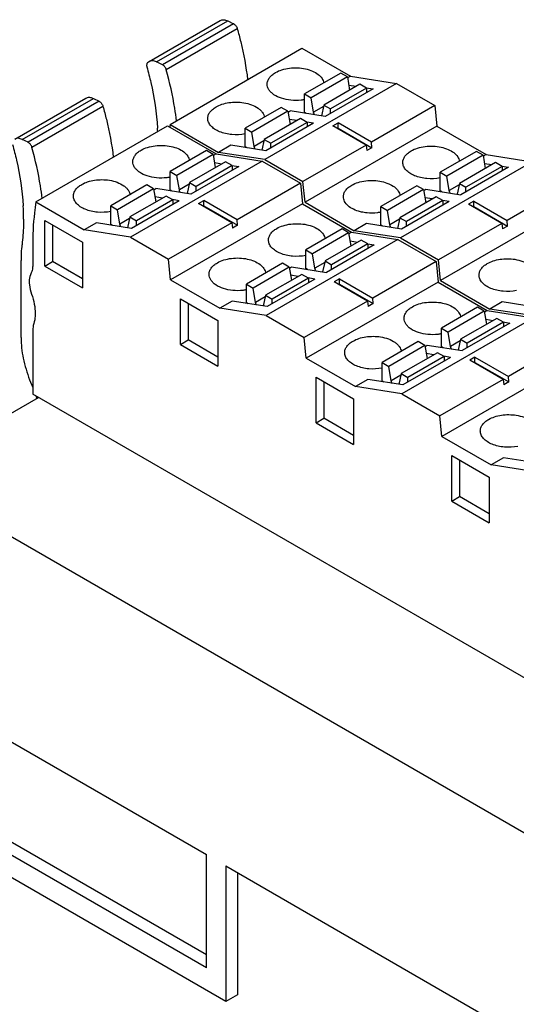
# Model space of a CAD drawing. Header units: inches. Extents: x 0 to 22, y 0 to 17.
# Tile 5 of 27: x 1.2 to 2.3, y 13.4 to 15.5. Entities that reach past the tile are written whole.
import ezdxf

# ---------------------------------------------------------------- set-up
doc = ezdxf.new("R2010")
doc.units = ezdxf.units.IN
doc.header["$LTSCALE"] = 1.21
doc.header["$MEASUREMENT"] = 0
doc.layers.get('0').update_dxf_attribs({"linetype": 'CONTINUOUS'})

msp = doc.modelspace()

# ---------------------------------------------------------------- linework, layer by layer
at = {"color": 7, "linetype": 'CONTINUOUS'}
for p, q in [((1.5147, 15.4011), (1.6679, 15.4895)), ((1.5307, 15.4003), (1.6838, 15.4887)), ((1.6962, 15.4826), (1.543, 15.3942)), ((1.7045, 15.4716), (1.5514, 15.3832)), ((1.6838, 15.4887), (1.6962, 15.4826)), ((1.5598, 15.2656), (1.8438, 15.4296)), ((1.8438, 15.4296), (1.9483, 15.3692)), ((1.5131, 15.4), (1.511, 15.3982)), ((1.5147, 15.4011), (1.5131, 15.4)), ((1.543, 15.3942), (1.5307, 15.4003)), ((1.9274, 15.3761), (1.8495, 15.3311)), ((1.9418, 15.3679), (1.8638, 15.3228)), ((1.9418, 15.3679), (1.9274, 15.3761)), ((1.9418, 15.3679), (1.9467, 15.3395)), ((1.9483, 15.3692), (1.9421, 15.3657)), ((1.9483, 15.3692), (2.0477, 15.3536)), ((2.0477, 15.3536), (1.7637, 15.1897)), ((1.9687, 15.3523), (1.8908, 15.3073)), ((1.997, 15.3422), (1.894, 15.2827)), ((1.9831, 15.344), (1.9051, 15.299)), ((1.9448, 15.3504), (1.961, 15.3478)), ((1.9831, 15.344), (1.9687, 15.3523)), ((1.9822, 15.3445), (1.997, 15.3422)), ((1.9831, 15.344), (1.9831, 15.3341)), ((2.0477, 15.3536), (2.13, 15.3061)), ((1.2252, 15.2339), (1.3783, 15.3223)), ((1.2412, 15.2331), (1.3943, 15.3215)), ((1.3943, 15.3215), (1.4066, 15.3154)), ((1.8495, 15.2913), (1.8495, 15.3311)), ((1.8495, 15.3311), (1.8638, 15.3228)), ((1.8691, 15.292), (1.8638, 15.3228)), ((1.4066, 15.3154), (1.2535, 15.227)), ((1.415, 15.3044), (1.2619, 15.216)), ((1.7993, 15.3022), (1.7214, 15.2572)), ((1.8137, 15.2939), (1.7993, 15.3022)), ((1.8901, 15.3041), (1.8691, 15.292)), ((1.8908, 15.3073), (1.8858, 15.284)), ((1.8908, 15.3073), (1.9051, 15.299)), ((1.9051, 15.2891), (1.9051, 15.299)), ((2.13, 15.3061), (1.9936, 15.2273)), ((2.13, 15.3061), (2.1344, 15.2618)), ((1.8137, 15.2939), (1.7357, 15.2489)), ((1.8407, 15.2783), (1.7627, 15.2333)), ((1.8137, 15.2939), (1.8186, 15.2656)), ((1.8141, 15.2918), (1.8188, 15.2945)), ((1.894, 15.2827), (1.8188, 15.2945)), ((1.855, 15.27), (1.8407, 15.2783)), ((1.8532, 15.2891), (1.8495, 15.2913)), ((1.2703, 15.0984), (1.5543, 15.2624)), ((1.5543, 15.2624), (1.6587, 15.2021)), ((1.5598, 15.2656), (1.6643, 15.2053)), ((1.7214, 15.2173), (1.7214, 15.2572)), ((1.7214, 15.2572), (1.7357, 15.2489)), ((1.8689, 15.2682), (1.7659, 15.2087)), ((1.855, 15.27), (1.7771, 15.225)), ((1.833, 15.2739), (1.8167, 15.2764)), ((2.1344, 15.2618), (1.8505, 15.0978)), ((1.8689, 15.2682), (1.8542, 15.2705)), ((1.855, 15.27), (1.855, 15.2602)), ((1.9106, 15.2624), (1.9218, 15.2688)), ((1.9824, 15.2209), (1.9106, 15.2624)), ((1.9204, 15.2568), (1.9218, 15.2576)), ((1.9218, 15.2576), (1.9218, 15.2688)), ((1.9936, 15.2273), (1.9218, 15.2688)), ((1.9218, 15.2576), (1.9948, 15.2154)), ((2.1344, 15.2618), (2.2406, 15.2005)), ((1.7411, 15.218), (1.7357, 15.2489)), ((1.2535, 15.227), (1.2412, 15.2331)), ((1.6907, 15.2206), (1.6643, 15.2053)), ((1.7659, 15.2087), (1.6907, 15.2206)), ((1.7252, 15.2152), (1.7214, 15.2173)), ((1.762, 15.2301), (1.7411, 15.218)), ((1.7627, 15.2333), (1.7577, 15.21)), ((1.7627, 15.2333), (1.7771, 15.225)), ((1.7771, 15.2152), (1.7771, 15.225)), ((1.9824, 15.2209), (1.846, 15.1422)), ((1.9824, 15.2209), (1.9836, 15.209)), ((1.9948, 15.2154), (1.9836, 15.209)), ((1.9948, 15.2154), (1.9936, 15.2273)), ((1.6379, 15.209), (1.5599, 15.164)), ((1.6522, 15.2007), (1.5743, 15.1557)), ((1.6522, 15.2007), (1.6379, 15.209)), ((1.6522, 15.2007), (1.6571, 15.1724)), ((1.6587, 15.2021), (1.6526, 15.1985)), ((1.6587, 15.2021), (1.7582, 15.1865)), ((1.7637, 15.1897), (1.6643, 15.2053)), ((2.2197, 15.2074), (2.1418, 15.1624)), ((2.2341, 15.1991), (2.1561, 15.1541)), ((2.2341, 15.1991), (2.2197, 15.2074)), ((2.2341, 15.1991), (2.239, 15.1707)), ((2.2406, 15.2005), (2.2344, 15.1969)), ((2.2406, 15.2005), (2.34, 15.1848)), ((1.7582, 15.1865), (1.4742, 15.0225)), ((1.6792, 15.1851), (1.6013, 15.1401)), ((1.7075, 15.175), (1.6045, 15.1155)), ((1.6936, 15.1768), (1.6156, 15.1318)), ((1.6553, 15.1832), (1.6715, 15.1806)), ((1.6936, 15.1768), (1.6792, 15.1851)), ((1.6927, 15.1773), (1.7075, 15.175)), ((1.6936, 15.1768), (1.6936, 15.167)), ((1.7582, 15.1865), (1.8404, 15.1389)), ((1.7637, 15.1897), (1.846, 15.1422)), ((2.34, 15.1848), (2.056, 15.0209)), ((2.261, 15.1835), (2.1831, 15.1385)), ((2.2893, 15.1734), (2.1863, 15.1139)), ((2.2754, 15.1752), (2.1974, 15.1302)), ((2.2371, 15.1816), (2.2533, 15.179)), ((2.2754, 15.1752), (2.261, 15.1835)), ((2.2745, 15.1757), (2.2893, 15.1734)), ((2.2754, 15.1752), (2.2754, 15.1653)), ((1.5599, 15.1241), (1.5599, 15.164)), ((1.5599, 15.164), (1.5743, 15.1557)), ((1.5796, 15.1248), (1.5743, 15.1557)), ((2.1418, 15.1225), (2.1418, 15.1624)), ((2.1418, 15.1624), (2.1561, 15.1541)), ((2.1615, 15.1232), (2.1561, 15.1541)), ((1.5098, 15.135), (1.4319, 15.09)), ((1.5242, 15.1267), (1.5098, 15.135)), ((1.6006, 15.1369), (1.5796, 15.1248)), ((1.6013, 15.1401), (1.5962, 15.1168)), ((1.6013, 15.1401), (1.6156, 15.1318)), ((1.6156, 15.1219), (1.6156, 15.1318)), ((1.8404, 15.1389), (1.704, 15.0602)), ((1.8404, 15.1389), (1.8449, 15.0946)), ((1.8505, 15.0978), (1.846, 15.1422)), ((2.0917, 15.1334), (2.0137, 15.0884)), ((2.106, 15.1251), (2.0917, 15.1334)), ((2.1824, 15.1353), (2.1615, 15.1232)), ((2.1831, 15.1385), (2.1781, 15.1152)), ((2.1831, 15.1385), (2.1974, 15.1302)), ((2.1974, 15.1203), (2.1974, 15.1302)), ((2.4223, 15.1373), (2.2859, 15.0586)), ((1.5242, 15.1267), (1.4462, 15.0817)), ((1.5512, 15.1112), (1.4732, 15.0662)), ((1.5242, 15.1267), (1.5291, 15.0984)), ((1.5245, 15.1246), (1.5293, 15.1273)), ((1.5434, 15.1067), (1.5272, 15.1093)), ((1.6045, 15.1155), (1.5293, 15.1273)), ((1.5655, 15.1029), (1.5512, 15.1112)), ((1.5637, 15.1219), (1.5599, 15.1241)), ((2.106, 15.1251), (2.0281, 15.0801)), ((2.133, 15.1096), (2.055, 15.0645)), ((2.106, 15.1251), (2.1109, 15.0968)), ((2.1064, 15.123), (2.1111, 15.1257)), ((2.1253, 15.1051), (2.109, 15.1076)), ((2.1111, 15.1257), (2.1863, 15.1139)), ((2.1473, 15.1013), (2.133, 15.1096)), ((2.1455, 15.1203), (2.1418, 15.1225)), ((1.2703, 15.0984), (1.3748, 15.0381)), ((1.4319, 15.0502), (1.4319, 15.09)), ((1.4319, 15.09), (1.4462, 15.0817)), ((1.5794, 15.1011), (1.4764, 15.0416)), ((1.5655, 15.1029), (1.4876, 15.0579)), ((1.8449, 15.0946), (1.5609, 14.9306)), ((1.5794, 15.1011), (1.5647, 15.1034)), ((1.5655, 15.1029), (1.5655, 15.093)), ((1.6211, 15.0952), (1.6322, 15.1016)), ((1.6929, 15.0538), (1.6211, 15.0952)), ((1.6308, 15.0896), (1.6322, 15.0904)), ((1.6322, 15.0904), (1.6322, 15.1016)), ((1.704, 15.0602), (1.6322, 15.1016)), ((1.6322, 15.0904), (1.7052, 15.0482)), ((1.8449, 15.0946), (1.951, 15.0333)), ((1.8505, 15.0978), (1.9566, 15.0365)), ((2.0137, 15.0486), (2.0137, 15.0884)), ((2.0137, 15.0884), (2.0281, 15.0801)), ((2.1613, 15.0994), (2.0583, 15.04)), ((2.1473, 15.1013), (2.0694, 15.0563)), ((2.4267, 15.093), (2.1428, 14.929)), ((2.1613, 15.0994), (2.1465, 15.1018)), ((2.1473, 15.1013), (2.1473, 15.0914)), ((2.2141, 15.1), (2.2029, 15.0936)), ((2.2747, 15.0521), (2.2029, 15.0936)), ((2.2127, 15.088), (2.2141, 15.0888)), ((2.2141, 15.0888), (2.2141, 15.1)), ((2.2141, 15.1), (2.2859, 15.0586)), ((2.2141, 15.0888), (2.2871, 15.0466)), ((1.4516, 15.0509), (1.4462, 15.0817)), ((1.4732, 15.0662), (1.4682, 15.0429)), ((1.4732, 15.0662), (1.4876, 15.0579)), ((2.0334, 15.0492), (2.0281, 15.0801)), ((1.2899, 14.9602), (1.2899, 15.0582)), ((1.2899, 15.0582), (1.3706, 15.0116)), ((1.3066, 15.0486), (1.3066, 14.9698)), ((1.4012, 15.0534), (1.3748, 15.0381)), ((1.4764, 15.0416), (1.4012, 15.0534)), ((1.4356, 15.048), (1.4319, 15.0502)), ((1.4725, 15.063), (1.4516, 15.0509)), ((1.4876, 15.048), (1.4876, 15.0579)), ((1.6929, 15.0538), (1.5565, 14.975)), ((1.6929, 15.0538), (1.6941, 15.0418)), ((1.7052, 15.0482), (1.6941, 15.0418)), ((1.7052, 15.0482), (1.704, 15.0602)), ((1.9831, 15.0518), (1.9566, 15.0365)), ((2.0583, 15.04), (1.9831, 15.0518)), ((2.0175, 15.0464), (2.0137, 15.0486)), ((2.0543, 15.0613), (2.0334, 15.0492)), ((2.055, 15.0645), (2.05, 15.0413)), ((2.055, 15.0645), (2.0694, 15.0563)), ((2.0694, 15.0464), (2.0694, 15.0563)), ((2.2747, 15.0521), (2.1383, 14.9734)), ((2.2747, 15.0521), (2.2759, 15.0402)), ((2.2871, 15.0466), (2.2759, 15.0402)), ((2.2871, 15.0466), (2.2859, 15.0586)), ((1.4742, 15.0225), (1.3748, 15.0381)), ((1.4742, 15.0225), (1.5565, 14.975)), ((1.9302, 15.0402), (1.8522, 14.9952)), ((1.9445, 15.0319), (1.8666, 14.9869)), ((1.9445, 15.0319), (1.9302, 15.0402)), ((1.9445, 15.0319), (1.9494, 15.0036)), ((1.951, 15.0333), (1.9449, 15.0298)), ((1.951, 15.0333), (2.0505, 15.0177)), ((2.056, 15.0209), (1.9566, 15.0365)), ((1.2635, 15.0018), (1.2635, 14.9602)), ((1.3706, 15.0116), (1.3706, 14.9135)), ((2.0505, 15.0177), (1.7665, 14.8537)), ((1.9715, 15.0163), (1.8936, 14.9713)), ((1.9998, 15.0062), (1.8968, 14.9467)), ((1.9859, 15.008), (1.9079, 14.963)), ((1.9476, 15.0144), (1.9638, 15.0119)), ((1.9859, 15.008), (1.9715, 15.0163)), ((1.985, 15.0085), (1.9998, 15.0062)), ((1.9859, 15.008), (1.9859, 14.9982)), ((2.0505, 15.0177), (2.1328, 14.9702)), ((2.056, 15.0209), (2.1383, 14.9734)), ((1.8522, 14.9553), (1.8522, 14.9952)), ((1.8522, 14.9952), (1.8666, 14.9869)), ((1.8719, 14.956), (1.8666, 14.9869)), ((1.2384, 14.806), (1.2384, 14.9722)), ((1.2899, 14.9602), (1.3066, 14.9698)), ((1.2899, 14.9602), (1.3706, 14.9135)), ((1.3706, 14.9328), (1.3066, 14.9698)), ((1.5609, 14.9306), (1.5565, 14.975)), ((1.8021, 14.9663), (1.7242, 14.9212)), ((1.8165, 14.958), (1.8021, 14.9663)), ((1.8169, 14.9558), (1.8216, 14.9586)), ((1.8216, 14.9586), (1.8968, 14.9467)), ((1.8929, 14.9681), (1.8719, 14.956)), ((1.8936, 14.9713), (1.8885, 14.948)), ((1.8936, 14.9713), (1.9079, 14.963)), ((1.9079, 14.9532), (1.9079, 14.963)), ((2.1328, 14.9702), (1.9963, 14.8914)), ((2.1328, 14.9702), (2.1372, 14.9258)), ((2.1428, 14.929), (2.1383, 14.9734)), ((1.8165, 14.958), (1.7385, 14.913)), ((1.8435, 14.9424), (1.7655, 14.8974)), ((1.8165, 14.958), (1.8214, 14.9296)), ((1.8357, 14.9379), (1.8195, 14.9405)), ((1.8578, 14.9341), (1.8435, 14.9424)), ((1.856, 14.9531), (1.8522, 14.9553)), ((1.5609, 14.9306), (1.6671, 14.8693)), ((1.7242, 14.8814), (1.7242, 14.9212)), ((1.7242, 14.9212), (1.7385, 14.913)), ((1.8717, 14.9323), (1.7687, 14.8728)), ((1.8578, 14.9341), (1.7799, 14.8891)), ((2.1372, 14.9258), (1.8532, 14.7619)), ((1.8717, 14.9323), (1.857, 14.9346)), ((1.8578, 14.9341), (1.8578, 14.9242)), ((1.9245, 14.9329), (1.9134, 14.9264)), ((1.9852, 14.885), (1.9134, 14.9264)), ((1.9231, 14.9208), (1.9245, 14.9216)), ((1.9245, 14.9216), (1.9245, 14.9329)), ((1.9245, 14.9329), (1.9963, 14.8914)), ((1.9245, 14.9216), (1.9975, 14.8795)), ((2.1372, 14.9258), (2.2434, 14.8645)), ((2.1428, 14.929), (2.2489, 14.8677)), ((1.7439, 14.8821), (1.7385, 14.913)), ((1.7655, 14.8974), (1.7605, 14.8741)), ((1.7655, 14.8974), (1.7799, 14.8891)), ((1.5822, 14.7914), (1.5822, 14.8894)), ((1.5822, 14.8894), (1.6629, 14.8428)), ((1.5989, 14.8798), (1.5989, 14.801)), ((1.6935, 14.8846), (1.6671, 14.8693)), ((1.7687, 14.8728), (1.6935, 14.8846)), ((1.728, 14.8792), (1.7242, 14.8814)), ((1.7648, 14.8942), (1.7439, 14.8821)), ((1.7799, 14.8792), (1.7799, 14.8891)), ((1.9852, 14.885), (1.8488, 14.8062)), ((1.9852, 14.885), (1.9864, 14.873)), ((1.9975, 14.8795), (1.9864, 14.873)), ((1.9975, 14.8795), (1.9963, 14.8914)), ((2.2754, 14.883), (2.2489, 14.8677)), ((2.3506, 14.8712), (2.2754, 14.883)), ((1.7665, 14.8537), (1.6671, 14.8693)), ((1.7665, 14.8537), (1.8488, 14.8062)), ((2.2225, 14.8714), (2.1446, 14.8264)), ((2.2368, 14.8631), (2.1589, 14.8181)), ((2.2368, 14.8631), (2.2225, 14.8714)), ((2.2368, 14.8631), (2.2417, 14.8348)), ((2.2434, 14.8645), (2.2372, 14.861)), ((2.2434, 14.8645), (2.3428, 14.8489)), ((2.3484, 14.8521), (2.2489, 14.8677)), ((1.6629, 14.8428), (1.6629, 14.7448)), ((2.3428, 14.8489), (2.0588, 14.6849)), ((2.2638, 14.8476), (2.1859, 14.8025)), ((2.2921, 14.8374), (2.1891, 14.778)), ((2.2782, 14.8393), (2.2002, 14.7943)), ((2.2399, 14.8456), (2.2561, 14.8431)), ((2.2782, 14.8393), (2.2638, 14.8476)), ((2.2773, 14.8398), (2.2921, 14.8374)), ((2.2782, 14.8393), (2.2782, 14.8294)), ((1.2635, 14.8187), (1.2635, 14.6845)), ((2.1446, 14.7866), (2.1446, 14.8264)), ((2.1446, 14.8264), (2.1589, 14.8181)), ((2.1642, 14.7872), (2.1589, 14.8181)), ((1.5822, 14.7914), (1.5989, 14.801)), ((1.5822, 14.7914), (1.6629, 14.7448)), ((1.6629, 14.7641), (1.5989, 14.801)), ((1.8532, 14.7619), (1.8488, 14.8062)), ((2.0944, 14.7975), (2.0165, 14.7525)), ((2.1088, 14.7892), (2.0308, 14.7442)), ((2.1088, 14.7892), (2.0944, 14.7975)), ((2.1088, 14.7892), (2.1137, 14.7609)), ((2.1092, 14.787), (2.1139, 14.7898)), ((2.1139, 14.7898), (2.1891, 14.778)), ((2.1852, 14.7993), (2.1642, 14.7872)), ((2.1859, 14.8025), (2.1809, 14.7793)), ((2.1859, 14.8025), (2.2002, 14.7943)), ((2.2002, 14.7844), (2.2002, 14.7943)), ((2.4251, 14.8014), (2.2887, 14.7226)), ((2.1358, 14.7736), (2.0578, 14.7286)), ((2.1281, 14.7692), (2.1118, 14.7717)), ((2.1501, 14.7653), (2.1358, 14.7736)), ((2.1483, 14.7844), (2.1446, 14.7866)), ((1.8532, 14.7619), (1.9594, 14.7006)), ((2.0165, 14.7126), (2.0165, 14.7525)), ((2.0165, 14.7525), (2.0308, 14.7442)), ((2.164, 14.7635), (2.061, 14.704)), ((2.1501, 14.7653), (2.0722, 14.7203)), ((2.4295, 14.757), (2.1456, 14.5931)), ((2.164, 14.7635), (2.1493, 14.7658)), ((2.1501, 14.7653), (2.1501, 14.7555)), ((2.2168, 14.7641), (2.2057, 14.7577)), ((2.2775, 14.7162), (2.2057, 14.7577)), ((2.2155, 14.752), (2.2168, 14.7528)), ((2.2168, 14.7528), (2.2168, 14.7641)), ((2.2168, 14.7641), (2.2887, 14.7226)), ((2.2168, 14.7528), (2.2899, 14.7107)), ((2.0362, 14.7133), (2.0308, 14.7442)), ((2.0571, 14.7254), (2.0362, 14.7133)), ((2.0578, 14.7286), (2.0528, 14.7053)), ((2.0578, 14.7286), (2.0722, 14.7203)), ((1.257, 14.7149), (1.2635, 14.6984)), ((1.8745, 14.6226), (1.8745, 14.7207)), ((1.8745, 14.7207), (1.9552, 14.674)), ((1.8912, 14.711), (1.8912, 14.6323)), ((1.9858, 14.7158), (1.9594, 14.7006)), ((2.061, 14.704), (1.9858, 14.7158)), ((2.0203, 14.7104), (2.0165, 14.7126)), ((2.0722, 14.7105), (2.0722, 14.7203)), ((2.2775, 14.7162), (2.1411, 14.6374)), ((2.2775, 14.7162), (2.2787, 14.7043)), ((2.2899, 14.7107), (2.2787, 14.7043)), ((2.2899, 14.7107), (2.2887, 14.7226)), ((2.8224, 13.7844), (1.2635, 14.6845)), ((2.0588, 14.6849), (1.9594, 14.7006)), ((2.0588, 14.6849), (2.1411, 14.6374)), ((0.9866, 14.51), (1.2761, 14.6772)), ((1.2704, 14.6805), (1.2725, 14.6751)), ((1.9552, 14.674), (1.9552, 14.576)), ((1.8745, 14.6226), (1.8912, 14.6323)), ((1.8745, 14.6226), (1.9552, 14.576)), ((1.9552, 14.5953), (1.8912, 14.6323)), ((2.1456, 14.5931), (2.1411, 14.6374)), ((2.1456, 14.5931), (2.2517, 14.5318)), ((2.1668, 14.4538), (2.1668, 14.5519)), ((2.1668, 14.5519), (2.2476, 14.5053)), ((2.1835, 14.5422), (2.1835, 14.4635)), ((2.2781, 14.5471), (2.2517, 14.5318)), ((2.3533, 14.5353), (2.2781, 14.5471)), ((2.3511, 14.5162), (2.2517, 14.5318)), ((4.3629, 12.5606), (0.9866, 14.51)), ((2.2476, 14.5053), (2.2476, 14.4072)), ((2.1668, 14.4538), (2.1835, 14.4635)), ((2.1668, 14.4538), (2.2476, 14.4072)), ((2.2476, 14.4265), (2.1835, 14.4635)), ((1.0856, 14.0109), (1.6378, 13.6921)), ((1.6378, 13.4478), (1.0751, 13.7727)), ((1.1001, 13.7871), (1.6378, 13.4767)), ((1.6795, 13.3754), (1.0601, 13.7331)), ((1.6378, 13.4478), (1.6378, 13.6921)), ((1.6795, 13.668), (1.6795, 13.3754)), ((1.6795, 13.668), (3.67, 12.5187)), ((1.7046, 13.6535), (1.7046, 13.3899)), ((1.7046, 13.3899), (1.6795, 13.3754))]:
    msp.add_line(p, q, dxfattribs=at)
for centre, radius, start, end in [((1.6915, 15.4731), 0.0106, 59.9665, 63.5561), ((1.5383, 15.3847), 0.0106, 59.9665, 63.5561), ((1.4019, 15.3059), 0.0106, 59.9665, 63.5561), ((1.0225, 15.2275), 0.511, 2.5325, 3.3505), ((2.1385, 15.1794), 0.585, 171.8989, 172.1108), ((2.1334, 15.1801), 0.5799, 171.5222, 171.8992), ((1.2488, 15.2175), 0.0106, 59.9665, 63.5561), ((0.7476, 15.0611), 0.4964, 0.0426, 3.3625)]:
    msp.add_arc(centre, radius, start, end, dxfattribs=at)
for points, knots in [([(1.6679, 15.4895), (1.6689, 15.4901), (1.6713, 15.491), (1.6753, 15.4913), (1.6796, 15.4905), (1.6824, 15.4894), (1.6838, 15.4887)], [0, 0, 0, 0, 0.221797, 0.456621, 0.714566, 1, 1, 1, 1]), ([(1.6967, 15.4822), (1.6986, 15.4812), (1.7019, 15.4779), (1.7039, 15.4738), (1.7045, 15.4716)], [0, 0, 0, 0, 0.48155, 1, 1, 1, 1]), ([(1.7045, 15.4716), (1.7071, 15.4623), (1.7166, 15.4262), (1.7235, 15.3893), (1.7268, 15.3617)], [0, 0, 0, 0, 0.257047, 1, 1, 1, 1]), ([(1.511, 15.3982), (1.51, 15.3974), (1.5091, 15.3951), (1.5091, 15.392), (1.5094, 15.3903), (1.5097, 15.3894)], [0, 0, 0, 0, 0.427848, 0.697418, 1, 1, 1, 1]), ([(1.5097, 15.3894), (1.5128, 15.3782), (1.5239, 15.3349), (1.5308, 15.2904), (1.5327, 15.2574)], [0, 0, 0, 0, 0.260329, 1, 1, 1, 1]), ([(1.5307, 15.4003), (1.5293, 15.401), (1.5265, 15.4021), (1.5222, 15.4029), (1.5182, 15.4026), (1.5158, 15.4017), (1.5147, 15.4011)], [0, 0, 0, 0, 0.285434, 0.543379, 0.778203, 1, 1, 1, 1]), ([(1.5514, 15.3832), (1.5508, 15.3854), (1.5488, 15.3895), (1.5455, 15.3928), (1.5436, 15.3938)], [0, 0, 0, 0, 0.518449, 1, 1, 1, 1]), ([(1.5737, 15.2733), (1.5726, 15.2823), (1.5673, 15.3193), (1.5591, 15.3559), (1.5514, 15.3832)], [0, 0, 0, 0, 0.242723, 1, 1, 1, 1]), ([(1.7868, 15.3773), (1.7912, 15.3798), (1.8011, 15.3839), (1.8172, 15.3873), (1.8343, 15.388), (1.8511, 15.3859), (1.8662, 15.3813), (1.8787, 15.3743), (1.8875, 15.3655), (1.8904, 15.3583), (1.8908, 15.3548)], [0, 0, 0, 0, 0.127351, 0.267294, 0.413059, 0.556827, 0.691143, 0.81028, 0.912029, 1, 1, 1, 1]), ([(1.7689, 15.3523), (1.7689, 15.3547), (1.7698, 15.3595), (1.7735, 15.3663), (1.7793, 15.3724), (1.7841, 15.3757), (1.7868, 15.3773)], [0, 0, 0, 0, 0.217785, 0.450927, 0.710262, 1, 1, 1, 1]), ([(1.8199, 15.3176), (1.8131, 15.3183), (1.8003, 15.3208), (1.786, 15.3273), (1.7772, 15.3343), (1.7725, 15.3399), (1.7696, 15.346), (1.7689, 15.3503), (1.7689, 15.3523)], [0, 0, 0, 0, 0.307523, 0.580282, 0.699825, 0.807917, 0.906645, 1, 1, 1, 1]), ([(1.3783, 15.3223), (1.3794, 15.3229), (1.3818, 15.3239), (1.3858, 15.3241), (1.3901, 15.3233), (1.3929, 15.3222), (1.3943, 15.3215)], [0, 0, 0, 0, 0.221797, 0.456621, 0.714566, 1, 1, 1, 1]), ([(1.4072, 15.3151), (1.4091, 15.314), (1.4123, 15.3107), (1.4144, 15.3067), (1.415, 15.3044)], [0, 0, 0, 0, 0.48155, 1, 1, 1, 1]), ([(1.415, 15.3044), (1.4176, 15.2952), (1.4271, 15.259), (1.434, 15.2221), (1.4373, 15.1945)], [0, 0, 0, 0, 0.257047, 1, 1, 1, 1]), ([(1.6409, 15.2784), (1.6409, 15.2807), (1.6417, 15.2856), (1.6454, 15.2923), (1.6512, 15.2984), (1.6561, 15.3018), (1.6588, 15.3033)], [0, 0, 0, 0, 0.217788, 0.450924, 0.710313, 1, 1, 1, 1]), ([(1.6588, 15.3033), (1.6628, 15.3057), (1.6718, 15.3095), (1.6917, 15.3141), (1.7078, 15.314), (1.7183, 15.3124)], [0, 0, 0, 0, 0.228382, 0.4785, 1, 1, 1, 1]), ([(1.7183, 15.3124), (1.7241, 15.3114), (1.7349, 15.3087), (1.747, 15.3027), (1.7545, 15.2965), (1.7587, 15.2916), (1.7616, 15.2864), (1.7626, 15.2827), (1.7628, 15.2809)], [0, 0, 0, 0, 0.303588, 0.573641, 0.693633, 0.803478, 0.904673, 1, 1, 1, 1]), ([(1.8495, 15.319), (1.8471, 15.3185), (1.8373, 15.317), (1.8273, 15.3169), (1.8199, 15.3176)], [0, 0, 0, 0, 0.246561, 1, 1, 1, 1]), ([(1.7215, 15.245), (1.7122, 15.2432), (1.6977, 15.2425), (1.6792, 15.2454), (1.6666, 15.2493), (1.6559, 15.2548), (1.6476, 15.2616), (1.6422, 15.2696), (1.6409, 15.2756), (1.6409, 15.2784)], [0, 0, 0, 0, 0.296657, 0.442951, 0.58064, 0.705658, 0.815897, 0.91231, 1, 1, 1, 1]), ([(1.8712, 15.2862), (1.871, 15.2867), (1.8701, 15.2885), (1.8694, 15.2905), (1.8691, 15.292)], [0, 0, 0, 0, 0.258967, 1, 1, 1, 1]), ([(1.2412, 15.2331), (1.2398, 15.2338), (1.237, 15.2349), (1.2327, 15.2357), (1.2287, 15.2355), (1.2263, 15.2345), (1.2252, 15.2339)], [0, 0, 0, 0, 0.285434, 0.543379, 0.778203, 1, 1, 1, 1]), ([(1.2201, 15.2222), (1.2233, 15.211), (1.2344, 15.1677), (1.2412, 15.1233), (1.2432, 15.0902)], [0, 0, 0, 0, 0.260329, 1, 1, 1, 1]), ([(1.2619, 15.216), (1.2613, 15.2182), (1.2592, 15.2223), (1.256, 15.2256), (1.2541, 15.2267)], [0, 0, 0, 0, 0.518449, 1, 1, 1, 1]), ([(1.2842, 15.1061), (1.2831, 15.1151), (1.2778, 15.1522), (1.2696, 15.1888), (1.2619, 15.216)], [0, 0, 0, 0, 0.242723, 1, 1, 1, 1]), ([(1.4973, 15.2101), (1.5017, 15.2126), (1.5116, 15.2167), (1.5277, 15.2201), (1.5448, 15.2208), (1.5616, 15.2187), (1.5767, 15.2141), (1.5892, 15.2072), (1.598, 15.1984), (1.6009, 15.1911), (1.6013, 15.1876)], [0, 0, 0, 0, 0.127351, 0.267294, 0.413059, 0.556827, 0.691143, 0.81028, 0.912029, 1, 1, 1, 1]), ([(1.7432, 15.2123), (1.7429, 15.2127), (1.742, 15.2146), (1.7413, 15.2165), (1.7411, 15.218)], [0, 0, 0, 0, 0.258967, 1, 1, 1, 1]), ([(2.0791, 15.2085), (2.0835, 15.211), (2.0934, 15.2151), (2.1095, 15.2185), (2.1266, 15.2192), (2.1434, 15.2171), (2.1586, 15.2125), (2.171, 15.2056), (2.1798, 15.1968), (2.1827, 15.1895), (2.1832, 15.186)], [0, 0, 0, 0, 0.127351, 0.267294, 0.413059, 0.556827, 0.691143, 0.81028, 0.912029, 1, 1, 1, 1]), ([(1.4794, 15.1852), (1.4794, 15.1875), (1.4803, 15.1924), (1.484, 15.1991), (1.4898, 15.2052), (1.4946, 15.2085), (1.4973, 15.2101)], [0, 0, 0, 0, 0.217785, 0.450927, 0.710262, 1, 1, 1, 1]), ([(2.0613, 15.1836), (2.0613, 15.1859), (2.0621, 15.1907), (2.0658, 15.1975), (2.0716, 15.2036), (2.0765, 15.2069), (2.0791, 15.2085)], [0, 0, 0, 0, 0.217788, 0.450924, 0.710313, 1, 1, 1, 1]), ([(1.5304, 15.1504), (1.5236, 15.1511), (1.5108, 15.1536), (1.4964, 15.1601), (1.4877, 15.1671), (1.483, 15.1727), (1.4801, 15.1788), (1.4794, 15.1831), (1.4794, 15.1852)], [0, 0, 0, 0, 0.307523, 0.580282, 0.699825, 0.807917, 0.906645, 1, 1, 1, 1]), ([(2.1419, 15.1502), (2.1325, 15.1484), (2.1181, 15.1477), (2.0996, 15.1505), (2.087, 15.1544), (2.0762, 15.1599), (2.068, 15.1668), (2.0626, 15.1748), (2.0613, 15.1808), (2.0613, 15.1836)], [0, 0, 0, 0, 0.296657, 0.442951, 0.58064, 0.705658, 0.815897, 0.91231, 1, 1, 1, 1]), ([(1.56, 15.1518), (1.5576, 15.1513), (1.5478, 15.1498), (1.5378, 15.1497), (1.5304, 15.1504)], [0, 0, 0, 0, 0.246561, 1, 1, 1, 1]), ([(1.3514, 15.1112), (1.3514, 15.1136), (1.3522, 15.1184), (1.3559, 15.1252), (1.3617, 15.1313), (1.3666, 15.1346), (1.3692, 15.1362)], [0, 0, 0, 0, 0.217788, 0.450924, 0.710313, 1, 1, 1, 1]), ([(1.3692, 15.1362), (1.3733, 15.1385), (1.3823, 15.1424), (1.4022, 15.1469), (1.4183, 15.1469), (1.4288, 15.1452)], [0, 0, 0, 0, 0.228382, 0.4785, 1, 1, 1, 1]), ([(1.4288, 15.1452), (1.4346, 15.1443), (1.4454, 15.1415), (1.4575, 15.1355), (1.465, 15.1294), (1.4692, 15.1245), (1.4721, 15.1193), (1.473, 15.1155), (1.4733, 15.1137)], [0, 0, 0, 0, 0.303588, 0.573641, 0.693633, 0.803478, 0.904673, 1, 1, 1, 1]), ([(1.9332, 15.1096), (1.9332, 15.112), (1.9341, 15.1168), (1.9377, 15.1236), (1.9435, 15.1297), (1.9484, 15.133), (1.9511, 15.1345)], [0, 0, 0, 0, 0.217785, 0.450927, 0.710262, 1, 1, 1, 1]), ([(1.9511, 15.1345), (1.9554, 15.1371), (1.9653, 15.1412), (1.9814, 15.1446), (1.9986, 15.1452), (2.0153, 15.1432), (2.0305, 15.1385), (2.0429, 15.1316), (2.0518, 15.1228), (2.0547, 15.1156), (2.0551, 15.1121)], [0, 0, 0, 0, 0.127351, 0.267294, 0.413059, 0.556827, 0.691143, 0.81028, 0.912029, 1, 1, 1, 1]), ([(1.432, 15.0779), (1.4226, 15.076), (1.4082, 15.0753), (1.3897, 15.0782), (1.3771, 15.0821), (1.3664, 15.0876), (1.3581, 15.0945), (1.3527, 15.1025), (1.3514, 15.1084), (1.3514, 15.1112)], [0, 0, 0, 0, 0.296657, 0.442951, 0.58064, 0.705658, 0.815897, 0.91231, 1, 1, 1, 1]), ([(1.5817, 15.119), (1.5815, 15.1195), (1.5805, 15.1213), (1.5799, 15.1233), (1.5796, 15.1248)], [0, 0, 0, 0, 0.258967, 1, 1, 1, 1]), ([(1.9699, 15.0773), (1.9647, 15.0786), (1.9553, 15.0819), (1.9433, 15.0893), (1.9364, 15.0974), (1.9336, 15.1044), (1.9332, 15.1079), (1.9332, 15.1096)], [0, 0, 0, 0, 0.304927, 0.572386, 0.799471, 0.901708, 1, 1, 1, 1]), ([(2.1635, 15.1174), (2.1633, 15.1179), (2.1624, 15.1197), (2.1617, 15.1217), (2.1615, 15.1232)], [0, 0, 0, 0, 0.258967, 1, 1, 1, 1]), ([(1.2703, 15.0984), (1.2692, 15.0907), (1.265, 15.0586), (1.2635, 15.0263), (1.2635, 15.0018)], [0, 0, 0, 0, 0.242176, 1, 1, 1, 1]), ([(1.9841, 15.0749), (1.9829, 15.075), (1.9781, 15.0756), (1.9734, 15.0764), (1.9699, 15.0773)], [0, 0, 0, 0, 0.253791, 1, 1, 1, 1]), ([(2.0137, 15.0763), (2.0113, 15.0758), (2.0016, 15.0743), (1.9916, 15.0742), (1.9841, 15.0749)], [0, 0, 0, 0, 0.246561, 1, 1, 1, 1]), ([(1.244, 15.0615), (1.244, 15.0568), (1.2437, 15.0386), (1.2423, 15.0203), (1.2406, 15.0069)], [0, 0, 0, 0, 0.257033, 1, 1, 1, 1]), ([(1.4537, 15.0451), (1.4534, 15.0456), (1.4525, 15.0474), (1.4518, 15.0494), (1.4516, 15.0509)], [0, 0, 0, 0, 0.258967, 1, 1, 1, 1]), ([(1.7896, 15.0413), (1.794, 15.0438), (1.8039, 15.048), (1.82, 15.0513), (1.8371, 15.052), (1.8539, 15.05), (1.869, 15.0453), (1.8815, 15.0384), (1.8903, 15.0296), (1.8932, 15.0223), (1.8936, 15.0189)], [0, 0, 0, 0, 0.127351, 0.267294, 0.413059, 0.556827, 0.691143, 0.81028, 0.912029, 1, 1, 1, 1]), ([(2.0355, 15.0435), (2.0352, 15.044), (2.0343, 15.0458), (2.0337, 15.0478), (2.0334, 15.0492)], [0, 0, 0, 0, 0.258967, 1, 1, 1, 1]), ([(1.7717, 15.0164), (1.7717, 15.0187), (1.7726, 15.0236), (1.7763, 15.0303), (1.7821, 15.0364), (1.7869, 15.0398), (1.7896, 15.0413)], [0, 0, 0, 0, 0.217788, 0.450924, 0.710313, 1, 1, 1, 1]), ([(1.2406, 15.0069), (1.2402, 15.0041), (1.2389, 14.9926), (1.2384, 14.981), (1.2384, 14.9722)], [0, 0, 0, 0, 0.243055, 1, 1, 1, 1]), ([(1.8524, 14.983), (1.843, 14.9812), (1.8285, 14.9805), (1.8101, 14.9834), (1.7975, 14.9873), (1.7867, 14.9928), (1.7784, 14.9996), (1.773, 15.0076), (1.7717, 15.0136), (1.7717, 15.0164)], [0, 0, 0, 0, 0.296657, 0.442951, 0.58064, 0.705658, 0.815897, 0.91231, 1, 1, 1, 1]), ([(1.2635, 14.9602), (1.2635, 14.9588), (1.2632, 14.9539), (1.262, 14.949), (1.2603, 14.9459)], [0, 0, 0, 0, 0.274563, 1, 1, 1, 1]), ([(1.6437, 14.9425), (1.6437, 14.9448), (1.6445, 14.9496), (1.6482, 14.9564), (1.654, 14.9625), (1.6589, 14.9658), (1.6615, 14.9674)], [0, 0, 0, 0, 0.217785, 0.450927, 0.710262, 1, 1, 1, 1]), ([(1.6615, 14.9674), (1.6659, 14.9699), (1.6758, 14.974), (1.6919, 14.9774), (1.709, 14.9781), (1.7258, 14.976), (1.741, 14.9714), (1.7534, 14.9645), (1.7622, 14.9557), (1.7652, 14.9484), (1.7656, 14.9449)], [0, 0, 0, 0, 0.127351, 0.267294, 0.413059, 0.556827, 0.691143, 0.81028, 0.912029, 1, 1, 1, 1]), ([(2.2255, 14.9409), (2.2255, 14.9432), (2.2264, 14.948), (2.23, 14.9548), (2.2358, 14.9609), (2.2407, 14.9642), (2.2434, 14.9658)], [0, 0, 0, 0, 0.217788, 0.450924, 0.710313, 1, 1, 1, 1]), ([(2.2434, 14.9658), (2.2474, 14.9681), (2.2564, 14.972), (2.2764, 14.9766), (2.2924, 14.9765), (2.3029, 14.9748)], [0, 0, 0, 0, 0.228382, 0.4785, 1, 1, 1, 1]), ([(2.3029, 14.9748), (2.3087, 14.9739), (2.3195, 14.9711), (2.3316, 14.9651), (2.3391, 14.959), (2.3433, 14.9541), (2.3462, 14.9489), (2.3472, 14.9451), (2.3474, 14.9433)], [0, 0, 0, 0, 0.303588, 0.573641, 0.693633, 0.803478, 0.904673, 1, 1, 1, 1]), ([(1.2603, 14.9459), (1.2596, 14.9446), (1.257, 14.9384), (1.2561, 14.9316), (1.2561, 14.9265)], [0, 0, 0, 0, 0.227918, 1, 1, 1, 1]), ([(1.6946, 14.9077), (1.6878, 14.9084), (1.6751, 14.9109), (1.6607, 14.9174), (1.652, 14.9244), (1.6473, 14.93), (1.6443, 14.9361), (1.6437, 14.9404), (1.6437, 14.9425)], [0, 0, 0, 0, 0.307523, 0.580282, 0.699825, 0.807917, 0.906645, 1, 1, 1, 1]), ([(1.874, 14.9503), (1.8738, 14.9507), (1.8728, 14.9526), (1.8722, 14.9545), (1.8719, 14.956)], [0, 0, 0, 0, 0.258967, 1, 1, 1, 1]), ([(2.3061, 14.9075), (2.2968, 14.9057), (2.2823, 14.905), (2.2638, 14.9078), (2.2512, 14.9117), (2.2405, 14.9172), (2.2322, 14.9241), (2.2268, 14.9321), (2.2255, 14.938), (2.2255, 14.9409)], [0, 0, 0, 0, 0.296657, 0.442951, 0.58064, 0.705658, 0.815897, 0.91231, 1, 1, 1, 1]), ([(1.2561, 14.9265), (1.2561, 14.9243), (1.2566, 14.9153), (1.2588, 14.9063), (1.2611, 14.8998)], [0, 0, 0, 0, 0.233394, 1, 1, 1, 1]), ([(1.2611, 14.8998), (1.2636, 14.8928), (1.2675, 14.8791), (1.269, 14.8649), (1.269, 14.8581)], [0, 0, 0, 0, 0.521578, 1, 1, 1, 1]), ([(1.7242, 14.9091), (1.7218, 14.9086), (1.712, 14.9071), (1.702, 14.907), (1.6946, 14.9077)], [0, 0, 0, 0, 0.246561, 1, 1, 1, 1]), ([(1.746, 14.8763), (1.7457, 14.8768), (1.7448, 14.8786), (1.7441, 14.8806), (1.7439, 14.8821)], [0, 0, 0, 0, 0.258967, 1, 1, 1, 1]), ([(2.0819, 14.8725), (2.0863, 14.8751), (2.0962, 14.8792), (2.1123, 14.8826), (2.1294, 14.8832), (2.1462, 14.8812), (2.1613, 14.8765), (2.1738, 14.8696), (2.1826, 14.8608), (2.1855, 14.8535), (2.1859, 14.8501)], [0, 0, 0, 0, 0.127351, 0.267294, 0.413059, 0.556827, 0.691143, 0.81028, 0.912029, 1, 1, 1, 1]), ([(1.269, 14.8581), (1.269, 14.8561), (1.2688, 14.8488), (1.2676, 14.8414), (1.2659, 14.8362)], [0, 0, 0, 0, 0.266009, 1, 1, 1, 1]), ([(2.064, 14.8476), (2.064, 14.85), (2.0649, 14.8548), (2.0686, 14.8616), (2.0744, 14.8677), (2.0792, 14.871), (2.0819, 14.8725)], [0, 0, 0, 0, 0.217785, 0.450927, 0.710262, 1, 1, 1, 1]), ([(1.2659, 14.8362), (1.2655, 14.8349), (1.264, 14.8292), (1.2635, 14.8232), (1.2635, 14.8187)], [0, 0, 0, 0, 0.234749, 1, 1, 1, 1]), ([(2.115, 14.8129), (2.1082, 14.8135), (2.0954, 14.816), (2.081, 14.8226), (2.0723, 14.8296), (2.0676, 14.8352), (2.0647, 14.8413), (2.064, 14.8456), (2.064, 14.8476)], [0, 0, 0, 0, 0.307523, 0.580282, 0.699825, 0.807917, 0.906645, 1, 1, 1, 1]), ([(2.1446, 14.8142), (2.1422, 14.8138), (2.1324, 14.8123), (2.1224, 14.8122), (2.115, 14.8129)], [0, 0, 0, 0, 0.246561, 1, 1, 1, 1]), ([(1.2384, 14.806), (1.2384, 14.7912), (1.2421, 14.76), (1.2512, 14.7301), (1.257, 14.7149)], [0, 0, 0, 0, 0.477382, 1, 1, 1, 1]), ([(1.936, 14.7737), (1.936, 14.776), (1.9368, 14.7809), (1.9405, 14.7876), (1.9463, 14.7937), (1.9512, 14.7971), (1.9539, 14.7986)], [0, 0, 0, 0, 0.217788, 0.450924, 0.710313, 1, 1, 1, 1]), ([(1.9539, 14.7986), (1.9579, 14.8009), (1.9669, 14.8048), (1.9868, 14.8094), (2.0029, 14.8093), (2.0134, 14.8076)], [0, 0, 0, 0, 0.228382, 0.4785, 1, 1, 1, 1]), ([(2.0134, 14.8076), (2.0192, 14.8067), (2.03, 14.804), (2.0421, 14.7979), (2.0496, 14.7918), (2.0538, 14.7869), (2.0567, 14.7817), (2.0577, 14.778), (2.0579, 14.7762)], [0, 0, 0, 0, 0.303588, 0.573641, 0.693633, 0.803478, 0.904673, 1, 1, 1, 1]), ([(2.0166, 14.7403), (2.0073, 14.7385), (1.9928, 14.7378), (1.9743, 14.7406), (1.9617, 14.7446), (1.951, 14.7501), (1.9427, 14.7569), (1.9373, 14.7649), (1.936, 14.7709), (1.936, 14.7737)], [0, 0, 0, 0, 0.296657, 0.442951, 0.58064, 0.705658, 0.815897, 0.91231, 1, 1, 1, 1]), ([(2.1663, 14.7815), (2.1661, 14.782), (2.1651, 14.7838), (2.1645, 14.7857), (2.1642, 14.7872)], [0, 0, 0, 0, 0.258967, 1, 1, 1, 1]), ([(2.0383, 14.7075), (2.038, 14.708), (2.0371, 14.7098), (2.0364, 14.7118), (2.0362, 14.7133)], [0, 0, 0, 0, 0.258967, 1, 1, 1, 1]), ([(2.2462, 14.6298), (2.2502, 14.6322), (2.2592, 14.636), (2.2791, 14.6406), (2.2952, 14.6405), (2.3057, 14.6389)], [0, 0, 0, 0, 0.228382, 0.4785, 1, 1, 1, 1]), ([(2.2283, 14.6049), (2.2283, 14.6072), (2.2291, 14.6121), (2.2328, 14.6188), (2.2386, 14.6249), (2.2435, 14.6283), (2.2462, 14.6298)], [0, 0, 0, 0, 0.217788, 0.450924, 0.710313, 1, 1, 1, 1]), ([(2.3057, 14.6389), (2.3115, 14.6379), (2.3223, 14.6352), (2.3344, 14.6292), (2.3419, 14.623), (2.3461, 14.6182), (2.349, 14.6129), (2.35, 14.6092), (2.3502, 14.6074)], [0, 0, 0, 0, 0.303588, 0.573641, 0.693633, 0.803478, 0.904673, 1, 1, 1, 1]), ([(2.3089, 14.5716), (2.2996, 14.5697), (2.2851, 14.569), (2.2666, 14.5719), (2.254, 14.5758), (2.2433, 14.5813), (2.235, 14.5882), (2.2296, 14.5961), (2.2283, 14.6021), (2.2283, 14.6049)], [0, 0, 0, 0, 0.296657, 0.442951, 0.58064, 0.705658, 0.815897, 0.91231, 1, 1, 1, 1])]:
    msp.add_open_spline(points, degree=3, knots=knots, dxfattribs=at)

doc.saveas('drawing.dxf')
